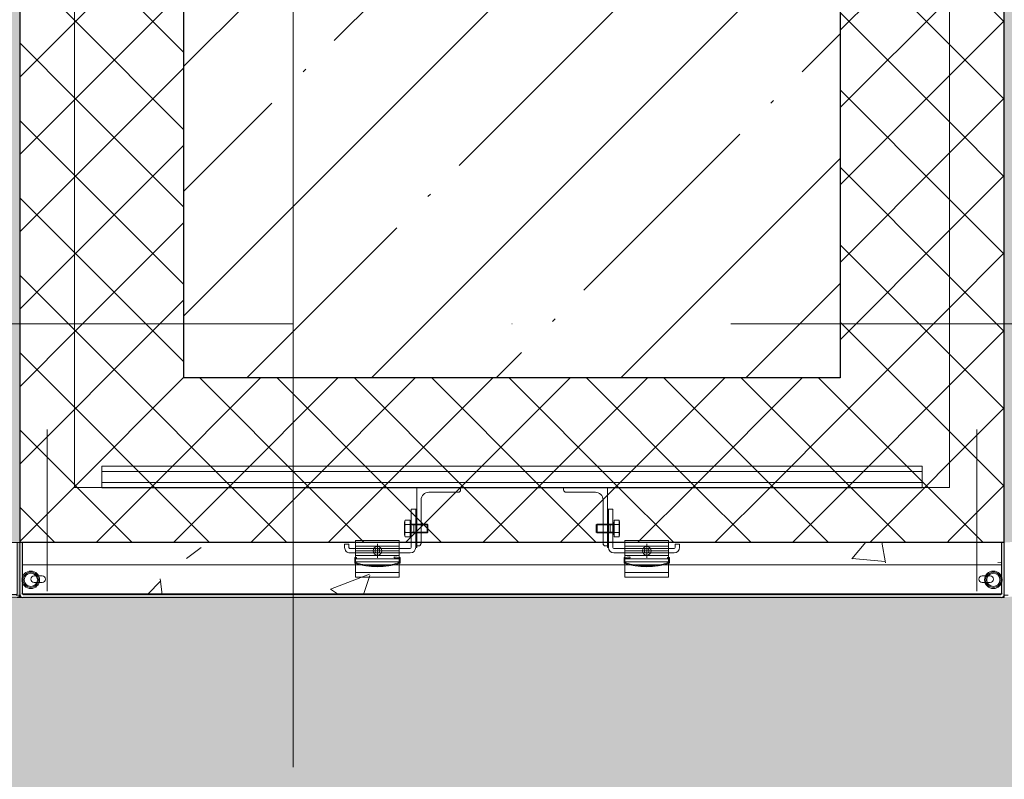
# Model space of a CAD drawing. Header units: millimetres. Extents: x 56389 to 130899, y 36187 to 101460.
# Tile 6 of 134: x 60407 to 61307, y 38693 to 39387. Entities that reach past the tile are written whole.
import ezdxf

# ---------------------------------------------------------------- set-up
doc = ezdxf.new("R2010")
doc.units = ezdxf.units.MM
doc.linetypes.add('3_ Штрих_ 1 х 1 мм', pattern=[200, 100, -100])
doc.linetypes.add('4_ Штрихпунктир_ 10 х 2 мм', pattern=[1400, 1000, -200, 0, -200])
for name, color, linetype, lineweight in [('Несущие колонны', 7, 'Continuous', 9), ('Обобщенные модели', 7, 'Continuous', 9), ('Оборудование', 7, 'Continuous', 9), ('Общие ребра', 7, 'Continuous', 9), ('Оси', 7, 'Continuous', 9), ('Стены', 7, 'Continuous', 9), ('Штриховка поверхностей', 7, 'Continuous', 9)]:
    doc.layers.add(name, color=color, linetype=linetype, lineweight=lineweight)
pattern_1 = [(45, (0, 0), (-35.35534, 35.35534), []), (135, (0, 0), (-35.35534, -35.35534), [])]

# ---------------------------------------------------------------- blocks, each defined once
blk = doc.blocks.new('КР_Колонна_ЖБ_Прямоугольная - 600x800h_B40-V9-ВКК_01_К4_З_ЭОМ_кабель_')
at = {"layer": 'Несущие колонны', "lineweight": 5, "true_color": 0xcccccc}
h = blk.add_hatch(dxfattribs=at)
h.set_pattern_fill('FP_15', color=254, style=0, pattern_type=2)
h.set_pattern_definition([(45, (-108470, -350), (-114.04925, 114.04925), []), (45, (-108355.95, -350), (-114.04925, 114.04925), [201.613, -40.323, 3.353, -36.97])])
h.paths.add_polyline_path([(-300, -399.49), (299.96, -399.49), (299.96, 400), (-300, 400), (-300, -399.45)])
blk = doc.blocks.new('Наметкина 10_РД_АР_К4_rvt-1-ВКК_01_К4_З_ЭОМ_кабель_')
at = {"layer": 'Несущие колонны', "color": 254, "linetype": '3_ Штрих_ 1 х 1 мм', "lineweight": 13, "true_color": 0xcccccc}
blk.add_blockref('КР_Колонна_ЖБ_Прямоугольная - 600x800h_B40-V9-ВКК_01_К4_З_ЭОМ_кабель_', (108470, 350), dxfattribs=at)
blk = doc.blocks.new('1200_Колона радиальная -01 - link_Подсистема для радиальной колонны_dwg-V191-ВКК_01_К4_З_ЭОМ_кабель_')
at = {"layer": 'Обобщенные модели', "color": 254, "true_color": 0xcccccc}
blk.add_arc((-52864.39, 93043.34), 598, 360, 0.3284, dxfattribs=at)
blk = doc.blocks.new('1200_Колона радиальная -01 - Тип 1-V192-ВКК_01_К4_З_ЭОМ_кабель_')
blk.add_blockref('1200_Колона радиальная -01 - link_Подсистема для радиальной колонны_dwg-V191-ВКК_01_К4_З_ЭОМ_кабель_', (52989.39, -92793.34))
blk = doc.blocks.new('1200_Колона радиальная -01 - link_Подсистема для радиальной колонны_dwg-V193-ВКК_01_К4_З_ЭОМ_кабель_')
at = {"layer": 'Обобщенные модели', "color": 254, "true_color": 0xcccccc}
for radius, start in [(550, 0.0044), (598, 179.6716)]:
    blk.add_arc((-52864.39, 93043.34), radius, start, 180, dxfattribs=at)
blk = doc.blocks.new('1200_Колона радиальная -01 - Тип 1-V194-ВКК_01_К4_З_ЭОМ_кабель_')
blk.add_blockref('1200_Колона радиальная -01 - link_Подсистема для радиальной колонны_dwg-V193-ВКК_01_К4_З_ЭОМ_кабель_', (52989.39, -92793.34))
blk = doc.blocks.new('2ЭПК-01 - 2ЭПК-01-V179-ВКК_01_К4_З_ЭОМ_кабель_')
at = {"layer": 'Оборудование', "color": 254, "true_color": 0xcccccc}
for centre, radius, start, end in [((-542.57, 250.24), 2.5, 64.96715, 155.24047), ((-542.07, 248.91), 1, 64.86821, 149.38169), ((-597.45, 2.54), 2.54, 181.64341, 270), ((-596.47, 3.5), 1, 179.66366, 257.09481)]:
    blk.add_arc(centre, radius, start, end, dxfattribs=at)
blk = doc.blocks.new('Металическая панель - Тип 1-V199-ВКК_01_К4_З_ЭОМ_кабель_')
at = {"layer": 'Обобщенные модели', "color": 254, "true_color": 0xcccccc}
for p, q in [((126.9, 596.74), (575, 596.74)), ((150, 594.24), (150, 549.46)), ((395.45, 596.74), (675, 596.74)), ((754.55, 596.74), (475, 596.74)), ((1023.1, 596.74), (575, 596.74)), ((1000, 594.24), (1000, 549.46)), ((138, 586.34), (145.33, 586.34)), ((1012, 586.34), (1004.67, 586.34)), ((145.33, 580.29), (138, 580.29)), ((431.88, 577.41), (471.88, 577.41)), ((718.12, 577.41), (678.12, 577.41)), ((1004.67, 580.29), (1012, 580.29)), ((127.5, 570.21), (575, 570.21)), ((395.45, 570.21), (675, 570.21)), ((431.88, 567.56), (471.88, 567.56)), ((754.55, 570.21), (475, 570.21)), ((1022.5, 570.21), (575, 570.21)), ((718.12, 567.56), (678.12, 567.56)), ((431.88, 564.86), (471.88, 564.86)), ((471.88, 561.66), (431.88, 561.66)), ((451.88, 563.86), (451.88, 550.97)), ((718.12, 564.86), (678.12, 564.86)), ((678.12, 561.66), (718.12, 561.66)), ((698.12, 563.86), (698.12, 550.97)), ((431.88, 557.41), (471.88, 557.41)), ((431.88, 553.16), (471.88, 553.16)), ((431.88, 549.91), (471.88, 549.91)), ((458.33, 557.41), (445.44, 557.41)), ((718.12, 557.41), (678.12, 557.41)), ((718.12, 553.16), (678.12, 553.16)), ((718.12, 549.91), (678.12, 549.91)), ((691.67, 557.41), (704.56, 557.41)), ((477.24, 540.83), (481.71, 540.83)), ((482.08, 542.81), (482.08, 531.35)), ((485.21, 541.08), (485.21, 533.08)), ((485.21, 540.31), (498.08, 540.31)), ((497.32, 541.08), (497.32, 533.08)), ((664.79, 540.31), (651.92, 540.31)), ((652.68, 541.08), (652.68, 533.08)), ((664.79, 541.08), (664.79, 533.08)), ((667.92, 542.81), (667.92, 531.35)), ((672.76, 540.83), (668.29, 540.83)), ((481.71, 533.33), (477.24, 533.33)), ((485.21, 533.85), (498.08, 533.85)), ((664.79, 533.85), (651.92, 533.85)), ((668.29, 533.33), (672.76, 533.33)), ((453.72, 499.97), (675, 499.97)), ((696.28, 499.97), (475, 499.97)), ((525.58, 503.97), (498.88, 503.97)), ((624.42, 503.97), (651.12, 503.97)), ((453.72, 494.97), (675, 494.97)), ((696.28, 494.97), (475, 494.97)), ((453.72, 484.97), (675, 484.97)), ((453.72, 479.97), (675, 479.97)), ((696.28, 484.97), (475, 484.97)), ((696.28, 479.97), (475, 479.97))]:
    blk.add_line(p, q, dxfattribs=at)
at = {"layer": 'Обобщенные модели', "color": 254, "true_color": 0xcccccc, "flags": 128}
for points in [[(471.88, 581.41), (431.88, 581.41), (431.88, 571.41), (431.88, 547.91), (471.88, 547.91), (471.88, 571.41)], [(678.12, 581.41), (718.12, 581.41), (718.12, 571.41), (718.12, 547.91), (678.12, 547.91), (678.12, 571.41)], [(449.88, 558.57), (451.88, 559.73), (453.89, 558.57), (453.89, 556.26), (451.88, 555.1), (449.88, 556.26)], [(700.12, 558.57), (698.12, 559.73), (696.11, 558.57), (696.11, 556.26), (698.12, 555.1), (700.12, 556.26)], [(487.88, 554.41), (487.88, 519.41), (486.88, 519.41), (486.88, 554.41)], [(662.12, 554.41), (662.12, 519.41), (663.12, 519.41), (663.12, 554.41)], [(476.78, 542.88), (477.24, 544.59), (481.71, 544.59), (481.71, 529.57), (477.24, 529.57), (476.78, 531.28)], [(673.22, 542.88), (672.76, 544.59), (668.29, 544.59), (668.29, 529.57), (672.76, 529.57), (673.22, 531.28)]]:
    blk.add_lwpolyline(points, close=True, dxfattribs=at)
for points in [[(431.09, 568.66), (431.09, 563.71), (432.78, 563.49), (432.88, 564.29), (431.89, 564.41), (431.89, 568.21)], [(471.88, 568.21), (471.88, 564.41), (467.15, 563.81), (467.25, 563.01), (472.68, 563.71), (472.68, 568.66)], [(678.12, 568.21), (678.12, 564.41), (682.85, 563.81), (682.75, 563.01), (677.32, 563.71), (677.32, 568.66)], [(718.91, 568.66), (718.91, 563.71), (717.22, 563.49), (717.12, 564.29), (718.11, 564.41), (718.11, 568.21)], [(481.88, 559.41), (471.88, 559.41), (431.88, 559.41), (426.88, 559.41)], [(668.12, 559.41), (678.12, 559.41), (718.12, 559.41), (723.12, 559.41)], [(425.88, 554.41), (425.88, 551.41), (421.88, 551.41), (421.88, 554.41)], [(426.88, 555.41), (431.88, 555.41), (471.88, 555.41), (481.88, 555.41)], [(482.88, 554.41), (482.88, 519.41), (486.88, 519.41), (486.88, 554.41)], [(489.58, 552.97), (487.88, 552.97), (487.88, 499.97), (527.88, 499.97), (527.88, 501.67)], [(491.88, 510.97), (491.88, 550.67), (491.12, 552.38)], [(660.42, 552.97), (662.12, 552.97), (662.12, 499.97), (622.12, 499.97), (622.12, 501.67)], [(658.12, 510.97), (658.12, 550.67), (658.88, 552.38)], [(667.12, 554.41), (667.12, 519.41), (663.12, 519.41), (663.12, 554.41)], [(723.12, 555.41), (718.12, 555.41), (678.12, 555.41), (668.12, 555.41)], [(724.12, 554.41), (724.12, 551.41), (728.12, 551.41), (728.12, 554.41)], [(482.48, 541.08), (497.32, 541.08), (498.08, 540.31), (498.08, 533.85), (497.32, 533.08), (482.48, 533.08)], [(667.52, 541.08), (652.68, 541.08), (651.92, 540.31), (651.92, 533.85), (652.68, 533.08), (667.52, 533.08)]]:
    blk.add_lwpolyline(points, dxfattribs=at)
at = {"layer": 'Обобщенные модели', "color": 254, "true_color": 0xcccccc}
for centre in [(451.88, 557.41), (698.12, 557.41)]:
    blk.add_circle(centre, 4, dxfattribs=at)
at = {"layer": 'Обобщенные модели', "color": 254, "lineweight": 25, "true_color": 0xcccccc}
for centre, radius, start, end in [((127.5, 597.5), 2.5, 90, 180), ((128.5, 596.5), 1, 90, 180), ((1021.5, 596.5), 1, 0, 90), ((1022.5, 597.5), 2.5, 0, 90)]:
    blk.add_arc(centre, radius, start, end, dxfattribs=at)
at = {"layer": 'Обобщенные модели', "color": 254, "true_color": 0xcccccc}
for centre, radius, start, end in [((138, 583.34), 3, 90, 270), ((145.33, 583.29), 3, 270, 90), ((1004.67, 583.29), 3, 90, 270), ((1012, 583.34), 3, 270, 90), ((451.88, 507.7), 64.41, 71.16054, 108.83946), ((451.88, 505.2), 66.11, 72.39059, 107.60977), ((698.12, 507.7), 64.41, 71.16054, 108.83946), ((698.12, 505.2), 66.11, 72.39023, 107.60941), ((426.88, 554.41), 5, 90, 180), ((481.88, 554.41), 5, 0, 90), ((668.12, 554.41), 5, 90, 180), ((723.12, 554.41), 5, 360, 90), ((426.88, 554.41), 1, 90, 180), ((481.88, 554.41), 1, 0, 90), ((489.58, 550.67), 2.3, 0, 90), ((660.42, 550.67), 2.3, 90, 180), ((668.12, 554.41), 1, 90, 180), ((723.12, 554.41), 1, 360, 90), ((483.64, 542.71), 6.67, 163.65711, 196.34289), ((503.24, 537.08), 26.27, 171.78679, 188.21321), ((485.21, 547.08), 6.77, 242.46222, 270), ((664.79, 547.08), 6.77, 270, 297.53778), ((666.36, 542.71), 6.67, 343.65711, 16.34289), ((646.76, 537.08), 26.27, 351.78679, 8.21321), ((483.64, 531.45), 6.67, 163.65711, 196.34289), ((485.21, 527.08), 6.77, 90, 117.53778), ((664.79, 527.08), 6.77, 62.46222, 90), ((666.36, 531.45), 6.67, 343.65711, 16.34289), ((498.88, 510.97), 7, 180, 270), ((651.12, 510.97), 7, 270, 360), ((525.58, 501.67), 2.3, 0, 90), ((624.42, 501.67), 2.3, 90, 180)]:
    blk.add_arc(centre, radius, start, end, dxfattribs=at)
blk = doc.blocks.new('1200_Колона радиальная -01 - link_Подсистема для радиальной колонны_dwg-V625-ВКК_01_К4_З_ЭОМ_кабель_')
at = {"layer": 'Обобщенные модели', "color": 254, "true_color": 0xcccccc}
blk.add_arc((-52864.39, 93043.34), 598, 360, 0.3284, dxfattribs=at)
blk = doc.blocks.new('1200_Колона радиальная -01 - Тип 3-V626-ВКК_01_К4_З_ЭОМ_кабель_')
blk.add_blockref('1200_Колона радиальная -01 - link_Подсистема для радиальной колонны_dwg-V625-ВКК_01_К4_З_ЭОМ_кабель_', (52989.39, -92793.34))
blk = doc.blocks.new('1200_Колона радиальная -01 - link_Подсистема для радиальной колонны_dwg-V623-ВКК_01_К4_З_ЭОМ_кабель_')
at = {"layer": 'Обобщенные модели', "color": 254, "true_color": 0xcccccc}
for radius, start in [(550, 360), (598, 179.6716)]:
    blk.add_arc((-52864.39, 93043.34), radius, start, 180, dxfattribs=at)
blk = doc.blocks.new('1200_Колона радиальная -01 - Тип 3-V624-ВКК_01_К4_З_ЭОМ_кабель_')
blk.add_blockref('1200_Колона радиальная -01 - link_Подсистема для радиальной колонны_dwg-V623-ВКК_01_К4_З_ЭОМ_кабель_', (52989.39, -92793.34))
blk = doc.blocks.new('2ЭПК-01 - 2ЭПК-01-4199967-ВКК_01_К4_З_ЭОМ_кабель_')
at = {"layer": 'Оборудование', "true_color": 0xf2f2f2}
h = blk.add_hatch(color=7, dxfattribs=at)
h.paths.add_polyline_path([(-498.47, 232.44), (-541.51, 252.51), (-541.65, 249.82), (-499.52, 230.17)])
h.paths.add_polyline_path([(-542.93, 249.42), (-544.84, 251.29), (-575.03, 171.26), (-593.54, 87.75), (-599.99, 2.46), (-597.47, 3.51), (-591, 87.78), (-572.7, 170.31)])
h.paths.add_polyline_path([(-550, 0), (-550, 2.5), (-596.47, 2.5), (-597.45, 0)])
at = {"layer": 'Оборудование', "color": 254, "true_color": 0xcccccc}
for p, q in [((-498.47, 232.44), (-541.51, 252.51)), ((-541.65, 249.82), (-499.52, 230.17)), ((-499.52, 230.17), (-498.47, 232.44)), ((-597.45, 0), (-550, 0)), ((-550, 2.5), (-596.47, 2.5)), ((-550, 0), (-550, 2.5))]:
    blk.add_line(p, q, dxfattribs=at)
for centre, radius, start, end in [((-542.57, 250.24), 2.5, 64.96715, 155.24047), ((0, 0), 600, 155.24047, 179.76473), ((0.01, 0), 597.49, 155.32638, 179.66366), ((-542.07, 248.91), 1, 64.86821, 149.38169), ((-597.45, 2.54), 2.54, 181.64341, 270), ((-596.47, 3.5), 1, 179.66366, 270)]:
    blk.add_arc(centre, radius, start, end, dxfattribs=at)
blk = doc.blocks.new('Металическая панель - Тип 1-4534751-ВКК_01_К4_З_ЭОМ_кабель_')
at = {"layer": 'Обобщенные модели', "true_color": 0xf2f2f2}
h = blk.add_hatch(color=7, dxfattribs=at)
h.paths.add_polyline_path([(1022.5, 550), (1025, 550), (1025, 597.5), (1022.5, 596.5)])
h.paths.add_polyline_path([(127.5, 550), (127.5, 596.5), (125, 597.5), (125, 550)])
h.paths.add_polyline_path([(494.04, 597.5), (1021.5, 597.5), (1022.5, 600), (127.5, 600), (128.5, 597.5)])
at = {"layer": 'Обобщенные модели', "color": 254, "true_color": 0xcccccc}
for p, q in [((125, 597.5), (125, 550)), ((126.9, 596.74), (575, 596.74)), ((1022.5, 600), (127.5, 600)), ((127.5, 550), (127.5, 596.5)), ((128.5, 597.5), (1021.5, 597.5)), ((150, 594.24), (150, 446.74)), ((395.45, 596.74), (675, 596.74)), ((754.55, 596.74), (475, 596.74)), ((1023.1, 596.74), (575, 596.74)), ((1000, 594.24), (1000, 446.74)), ((1022.5, 596.5), (1022.5, 550)), ((1025, 550), (1025, 597.5)), ((138, 586.34), (145.33, 586.34)), ((1012, 586.34), (1004.67, 586.34)), ((145.33, 580.29), (138, 580.29)), ((431.88, 577.41), (471.88, 577.41)), ((718.12, 577.41), (678.12, 577.41)), ((1004.67, 580.29), (1012, 580.29)), ((127.5, 570.21), (575, 570.21)), ((395.45, 570.21), (675, 570.21)), ((431.88, 567.56), (471.88, 567.56)), ((754.55, 570.21), (475, 570.21)), ((1022.5, 570.21), (575, 570.21)), ((718.12, 567.56), (678.12, 567.56)), ((431.88, 564.86), (471.88, 564.86)), ((471.88, 561.66), (431.88, 561.66)), ((451.88, 563.86), (451.88, 550.97)), ((718.12, 564.86), (678.12, 564.86)), ((678.12, 561.66), (718.12, 561.66)), ((698.12, 563.86), (698.12, 550.97)), ((125, 550), (127.5, 550)), ((431.88, 557.41), (471.88, 557.41)), ((431.88, 553.16), (471.88, 553.16)), ((431.88, 549.91), (471.88, 549.91)), ((458.33, 557.41), (445.44, 557.41)), ((718.12, 557.41), (678.12, 557.41)), ((718.12, 553.16), (678.12, 553.16)), ((718.12, 549.91), (678.12, 549.91)), ((691.67, 557.41), (704.56, 557.41)), ((1022.5, 550), (1025, 550)), ((477.24, 540.83), (481.71, 540.83)), ((482.08, 542.81), (482.08, 531.35)), ((485.21, 541.08), (485.21, 533.08)), ((485.21, 540.31), (498.08, 540.31)), ((497.32, 541.08), (497.32, 533.08)), ((664.79, 540.31), (651.92, 540.31)), ((652.68, 541.08), (652.68, 533.08)), ((664.79, 541.08), (664.79, 533.08)), ((667.92, 542.81), (667.92, 531.35)), ((672.76, 540.83), (668.29, 540.83)), ((481.71, 533.33), (477.24, 533.33)), ((485.21, 533.85), (498.08, 533.85)), ((664.79, 533.85), (651.92, 533.85)), ((668.29, 533.33), (672.76, 533.33)), ((200, 499.97), (200, 479.97)), ((200, 499.97), (575, 499.97)), ((453.72, 499.97), (675, 499.97)), ((696.28, 499.97), (475, 499.97)), ((525.58, 503.97), (498.88, 503.97)), ((950, 499.97), (575, 499.97)), ((624.42, 503.97), (651.12, 503.97)), ((950, 499.97), (950, 479.97)), ((200, 494.97), (575, 494.97)), ((453.72, 494.97), (675, 494.97)), ((696.28, 494.97), (475, 494.97)), ((950, 494.97), (575, 494.97)), ((200, 484.97), (575, 484.97)), ((200, 479.97), (575, 479.97)), ((453.72, 484.97), (675, 484.97)), ((453.72, 479.97), (675, 479.97)), ((696.28, 484.97), (475, 484.97)), ((696.28, 479.97), (475, 479.97)), ((950, 484.97), (575, 484.97)), ((950, 479.97), (575, 479.97))]:
    blk.add_line(p, q, dxfattribs=at)
at = {"layer": 'Обобщенные модели', "color": 254, "true_color": 0xcccccc, "flags": 128}
for points in [[(471.88, 581.41), (431.88, 581.41), (431.88, 571.41), (431.88, 547.91), (471.88, 547.91), (471.88, 571.41)], [(678.12, 581.41), (718.12, 581.41), (718.12, 571.41), (718.12, 547.91), (678.12, 547.91), (678.12, 571.41)], [(449.88, 558.57), (451.88, 559.73), (453.89, 558.57), (453.89, 556.26), (451.88, 555.1), (449.88, 556.26)], [(700.12, 558.57), (698.12, 559.73), (696.11, 558.57), (696.11, 556.26), (698.12, 555.1), (700.12, 556.26)], [(487.88, 554.41), (487.88, 519.41), (486.88, 519.41), (486.88, 554.41)], [(662.12, 554.41), (662.12, 519.41), (663.12, 519.41), (663.12, 554.41)], [(476.78, 542.88), (477.24, 544.59), (481.71, 544.59), (481.71, 529.57), (477.24, 529.57), (476.78, 531.28)], [(673.22, 542.88), (672.76, 544.59), (668.29, 544.59), (668.29, 529.57), (672.76, 529.57), (673.22, 531.28)]]:
    blk.add_lwpolyline(points, close=True, dxfattribs=at)
for points in [[(431.09, 568.66), (431.09, 563.71), (432.78, 563.49), (432.88, 564.29), (431.89, 564.41), (431.89, 568.21)], [(471.88, 568.21), (471.88, 564.41), (467.15, 563.81), (467.25, 563.01), (472.68, 563.71), (472.68, 568.66)], [(678.12, 568.21), (678.12, 564.41), (682.85, 563.81), (682.75, 563.01), (677.32, 563.71), (677.32, 568.66)], [(718.91, 568.66), (718.91, 563.71), (717.22, 563.49), (717.12, 564.29), (718.11, 564.41), (718.11, 568.21)], [(481.88, 559.41), (471.88, 559.41), (431.88, 559.41), (426.88, 559.41)], [(668.12, 559.41), (678.12, 559.41), (718.12, 559.41), (723.12, 559.41)], [(425.88, 554.41), (425.88, 551.41), (421.88, 551.41), (421.88, 554.41)], [(426.88, 555.41), (431.88, 555.41), (471.88, 555.41), (481.88, 555.41)], [(482.88, 554.41), (482.88, 519.41), (486.88, 519.41), (486.88, 554.41)], [(489.58, 552.97), (487.88, 552.97), (487.88, 499.97), (527.88, 499.97), (527.88, 501.67)], [(491.88, 510.97), (491.88, 550.67), (491.12, 552.38)], [(660.42, 552.97), (662.12, 552.97), (662.12, 499.97), (622.12, 499.97), (622.12, 501.67)], [(658.12, 510.97), (658.12, 550.67), (658.88, 552.38)], [(667.12, 554.41), (667.12, 519.41), (663.12, 519.41), (663.12, 554.41)], [(723.12, 555.41), (718.12, 555.41), (678.12, 555.41), (668.12, 555.41)], [(724.12, 554.41), (724.12, 551.41), (728.12, 551.41), (728.12, 554.41)], [(482.48, 541.08), (497.32, 541.08), (498.08, 540.31), (498.08, 533.85), (497.32, 533.08), (482.48, 533.08)], [(667.52, 541.08), (652.68, 541.08), (651.92, 540.31), (651.92, 533.85), (652.68, 533.08), (667.52, 533.08)]]:
    blk.add_lwpolyline(points, dxfattribs=at)
at = {"layer": 'Обобщенные модели', "color": 254, "true_color": 0xcccccc}
for centre, radius in [((135, 583.95), 8), ((135, 583.95), 7), ((135, 583.95), 6), ((1015, 583.95), 8), ((1015, 583.95), 7), ((1015, 583.95), 6), ((451.88, 557.41), 4), ((698.12, 557.41), 4)]:
    blk.add_circle(centre, radius, dxfattribs=at)
for centre, radius, start, end in [((127.5, 597.5), 2.5, 90, 180), ((128.5, 596.5), 1, 90, 180), ((1021.5, 596.5), 1, 0, 90), ((1022.5, 597.5), 2.5, 0, 90), ((138, 583.34), 3, 90, 270), ((145.33, 583.29), 3, 270, 90), ((1004.67, 583.29), 3, 90, 270), ((1012, 583.34), 3, 270, 90), ((451.88, 507.7), 64.41, 71.16054, 108.83946), ((451.88, 505.2), 66.11, 72.39059, 107.60977), ((698.12, 507.7), 64.41, 71.16054, 108.83946), ((698.12, 505.2), 66.11, 72.39023, 107.60941), ((426.88, 554.41), 5, 90, 180), ((481.88, 554.41), 5, 0, 90), ((668.12, 554.41), 5, 90, 180), ((723.12, 554.41), 5, 360, 90), ((426.88, 554.41), 1, 90, 180), ((481.88, 554.41), 1, 0, 90), ((489.58, 550.67), 2.3, 0, 90), ((660.42, 550.67), 2.3, 90, 180), ((668.12, 554.41), 1, 90, 180), ((723.12, 554.41), 1, 360, 90), ((483.64, 542.71), 6.67, 163.65711, 196.34289), ((503.24, 537.08), 26.27, 171.78679, 188.21321), ((485.21, 547.08), 6.77, 242.46222, 270), ((664.79, 547.08), 6.77, 270, 297.53778), ((666.36, 542.71), 6.67, 343.65711, 16.34289), ((646.76, 537.08), 26.27, 351.78679, 8.21321), ((483.64, 531.45), 6.67, 163.65711, 196.34289), ((485.21, 527.08), 6.77, 90, 117.53778), ((664.79, 527.08), 6.77, 62.46222, 90), ((666.36, 531.45), 6.67, 343.65711, 16.34289), ((498.88, 510.97), 7, 180, 270), ((651.12, 510.97), 7, 270, 360), ((525.58, 501.67), 2.3, 0, 90), ((624.42, 501.67), 2.3, 90, 180)]:
    blk.add_arc(centre, radius, start, end, dxfattribs=at)
blk = doc.blocks.new('Цоколь радиальный - Тип 1-V824-ВКК_01_К4_З_ЭОМ_кабель_')
at = {"layer": 'Обобщенные модели', "true_color": 0xcccccc}
h = blk.add_hatch(dxfattribs=at)
h.set_pattern_fill('FP_290', color=254, style=0, pattern_type=2)
h.set_pattern_definition([(320, (-225, 108270), (-31.8783, -364.3679), [38.1, -419.1]), (265, (-225, 108270), (382.1133, 70.4859), [30.48, -335.28]), (10.451, (-227.66, 108239.64), (350.2334, -293.885), [32.38, -356.18]), (316.184, (-123.4, 108270), (-84.0858, -542.1585), [57.15, -628.65]), (6.636, (-130.4, 108224.8), (494.8554, -474.805), [48.57, -534.27]), (261.184, (-123.4, 108270), (494.85, -474.8102), [45.72, -502.92]), (291, (-148.8, 108219.2), (-204.5305, -303.2285), [38.1, -419.1]), (236, (-148.8, 108219.2), (368.376, -123.6039), [30.48, -335.28]), (341.451, (-165.84, 108193.93), (163.8427, -426.8341), [32.38, -356.18]), (307.5, (-225, 108270), (169.11015, -6.17665), [16.764, -314.452, 16.764, -323.596, -336.55]), (307.5, (-225, 108270), (169.11015, -6.17665), [-671.576, 16.764, -319.786]), (277.5, (-225, 108270), (200.3615, -133.63888), [16.764, -177.292, 16.764, -306.832, -128.27]), (277.5, (-225, 108270), (200.3615, -133.63888), [-517.652, 16.764, -111.506]), (237.5, (-225, 108383.28), (-11.45836, -271.18182), [16.764, -110.236, 16.764, -379.476, -525.78]), (237.5, (-225, 108383.28), (-11.45836, -271.18182), [-523.24, 16.764, -509.016]), (227.5, (-225, 108434.08), (50.85285, -296.2585), [16.764, -148.336, 16.764, -246.38, -373.38]), (227.5, (-225, 108434.08), (50.85285, -296.2585), [-428.244, 16.764, -356.616])])
h.paths.add_polyline_path([(-475, 250), (-472.45, 250), (-471.47, 252.5), (-425, 252.5), (-424.49, 256.84), (-417.53, 337.78), (-400.57, 412.12), (-370.53, 488.64), (-324.85, 565.57), (-277.17, 625.03), (-217.92, 680.01), (-150, 726.31), (-75.94, 761.98), (2.61, 786.21), (83.9, 798.46), (166.1, 798.46), (247.39, 786.21), (325.94, 761.98), (400, 726.31), (472.05, 676.18), (528.18, 624.1), (579.43, 559.83), (622.88, 482.67), (650.57, 412.12), (668.86, 331.97), (675.25, 252.5), (721.49, 252.46), (722.47, 250), (724.99, 250.14), (724.82, 252.54), (722.47, 253.51), (716, 337.78), (697.34, 421.26), (667.93, 499.42), (669.67, 501.29), (667.19, 505.82), (665.02, 505.68), (623.22, 579.72), (571.37, 647.02), (510.33, 706.41), (441.13, 756.71), (364.61, 796.9), (291.36, 823.87), (208.17, 841.62), (122.88, 847.34), (37.65, 840.84), (-45.77, 822.24), (-125.68, 791.93), (-200.43, 750.52), (-265.17, 702.16), (-325.6, 641.85), (-376.82, 573.54), (-415.02, 505.68), (-417.71, 504.86), (-419.73, 501.18), (-418.2, 498.7), (-449, 414.41), (-466.53, 330.8), (-472.47, 253.51), (-474.82, 252.46), (-474.99, 250.14)])
h.paths.add_polyline_path([(-416.65, 499.82), (-416.51, 502.51), (-373.47, 482.44), (-374.99, 480.39), (-416.51, 499.75)])
h.paths.add_polyline_path([(-416.51, 502.51), (-414.53, 504.35), (-372.87, 485.04), (-373.95, 482.67), (-416.49, 502.51)])
h.paths.add_polyline_path([(622.87, 485.04), (665.02, 503.9), (666.5, 502.51), (623.95, 482.67), (623.41, 483.85)])
h.paths.add_polyline_path([(623.47, 482.44), (666.57, 501.29), (665.8, 499.42), (624.52, 480.17)])
at = {"layer": 'Обобщенные модели', "color": 254, "true_color": 0xcccccc}
blk.add_line((-475, 250), (-472.53, 250), dxfattribs=at)
for radius, start in [(550, 0.0044), (600, 179.75709)]:
    blk.add_arc((125, 250), radius, start, 180, dxfattribs=at)
blk = doc.blocks.new('Цоколь прямоугольный серый - Тип 1-4208461-ВКК_01_К4_З_ЭОМ_кабель_')
at = {"layer": 'Обобщенные модели', "true_color": 0xcccccc}
h = blk.add_hatch(dxfattribs=at)
h.set_pattern_fill('FP_308', color=254, style=0, pattern_type=2)
h.set_pattern_definition([(230, (109045, 349.97), (-364.3679, 31.8783), [38.1, -419.1]), (175, (109045, 349.97), (70.4859, -382.1133), [30.48, -335.28]), (280.451, (109014.64, 352.63), (-293.885, -350.2334), [32.38, -356.18]), (226.184, (109045, 248.37), (-542.1585, 84.0858), [57.15, -628.65]), (276.636, (108999.8, 255.4), (-474.805, -494.8554), [48.57, -534.27]), (171.184, (109045, 248.4), (-474.8102, -494.85), [45.72, -502.92]), (201, (108994.2, 273.77), (-303.2285, 204.5305), [38.1, -419.1]), (146, (108994.2, 273.77), (-123.6039, -368.376), [30.48, -335.28]), (251.451, (108968.93, 290.82), (-426.8341, -163.8427), [32.38, -356.18]), (217.5, (109045, 349.97), (-6.17665, -169.11015), [16.764, -314.452, 16.764, -323.596, -336.55]), (217.5, (109045, 349.97), (-6.17665, -169.11015), [-671.576, 16.764, -319.786]), (187.5, (109045, 349.97), (-133.63888, -200.3615), [16.764, -177.292, 16.764, -306.832, -128.27]), (187.5, (109045, 349.97), (-133.63888, -200.3615), [-517.652, 16.764, -111.506]), (147.5, (109158.28, 349.97), (-271.18182, 11.45836), [16.764, -110.236, 16.764, -379.476, -525.78]), (147.5, (109158.28, 349.97), (-271.18182, 11.45836), [-523.24, 16.764, -509.016]), (137.5, (109209.08, 349.97), (-296.2585, -50.85285), [16.764, -148.336, 16.764, -246.38, -373.38]), (137.5, (109209.08, 349.97), (-296.2585, -50.85285), [-428.244, 16.764, -356.616])])
h.paths.add_polyline_path([(127.5, 600), (125, 600), (125.18, 597.43), (127.5, 596.5), (127.5, 550), (125, 549.46), (125.04, 549.46), (1022.5, 550), (1022.5, 596.5), (1025, 597.5), (1025, 600), (1022.33, 599.59), (1021.5, 597.5), (128.5, 597.5), (127.56, 599.85)])
at = {"layer": 'Обобщенные модели', "color": 254, "true_color": 0xcccccc}
for p, q in [((127.5, 600), (125, 600)), ((125, 600), (125, 597.5)), ((1025, 600), (1022.5, 600)), ((1025, 597.5), (1025, 600)), ((175, 550), (975, 550))]:
    blk.add_line(p, q, dxfattribs=at)
blk = doc.blocks.new('Наметкина 10_ТД_АРФ_К4_R21_rvt-1-ВКК_01_К4_З_ЭОМ_кабель_')
at = {"layer": 'Стены', "true_color": 0xcccccc}
h = blk.add_hatch(dxfattribs=at)
h.set_pattern_fill('FP_24', color=254, style=0, pattern_type=2)
h.set_pattern_definition(pattern_1)
h.paths.add_polyline_path([(108069.96, -149.49), (108069.96, 850.25), (108019.96, 850.25), (108019.96, -149.49)])
h = blk.add_hatch(dxfattribs=at)
h.set_pattern_fill('FP_24', color=254, style=0, pattern_type=2)
h.set_pattern_definition(pattern_1)
h.paths.add_polyline_path([(108869.96, -199.49), (108919.96, -199.49), (108919.96, 850.25), (108869.96, 850.25), (108869.96, -149.49)])
h = blk.add_hatch(dxfattribs=at)
h.set_pattern_fill('FP_24', color=254, style=0, pattern_type=2)
h.set_pattern_definition(pattern_1)
h.paths.add_polyline_path([(108169.96, -49.49), (108169.96, 750.25), (108069.96, 750.25), (108069.96, -49.49)])
h = blk.add_hatch(dxfattribs=at)
h.set_pattern_fill('FP_24', color=254, style=0, pattern_type=2)
h.set_pattern_definition(pattern_1)
h.paths.add_polyline_path([(108869.96, -149.49), (108869.96, 750.25), (108769.96, 750.25), (108769.96, -149.49), (108804.14, -149.49)])
h = blk.add_hatch(dxfattribs=at)
h.set_pattern_fill('FP_24', color=254, style=0, pattern_type=2)
h.set_pattern_definition(pattern_1)
h.paths.add_polyline_path([(108389.04, -149.49), (108769.96, -149.49), (108769.96, -49.49), (108069.96, -49.49), (108069.96, -149.49)])
h = blk.add_hatch(dxfattribs=at)
h.set_pattern_fill('FP_24', color=254, style=0, pattern_type=2)
h.set_pattern_definition(pattern_1)
h.paths.add_polyline_path([(108869.96, -199.49), (108869.96, -149.49), (108019.96, -149.49), (108019.96, -199.49), (108804.14, -199.49)])
at = {"layer": 'Штриховка поверхностей', "lineweight": 5, "true_color": 0xfafafa}
h = blk.add_hatch(color=7, dxfattribs=at)
h.paths.add_polyline_path([(107226.92, -2289.57), (109519.96, -2289.57), (109519.75, 346.56), (109513.89, 264.61), (109493.87, 176.06), (109464.78, 98.91), (109424.75, 25.62), (109373.45, -42.92), (109311.61, -104.43), (109244.38, -154.75), (109169.25, -195.78), (109082.12, -227.2), (109001.97, -244.14), (108917.5, -250.03), (108016.49, -249.91), (107932.22, -243.54), (107842.54, -222.7), (107764.15, -192.71), (107686.9, -148.7), (107620.64, -97.48), (107558.84, -33.04), (107512.34, 30.45), (107472.59, 104.61), (107443.59, 183.65), (107425.95, 265.99), (107420.25, 353.44), (107426.11, 435.39), (107446.13, 523.94), (107475.22, 601.09), (107515.25, 674.38), (107570.7, 747.06), (107628.39, 804.43), (107695.62, 854.75), (107770.75, 895.78), (107857.88, 927.2), (107938.03, 944.14), (108023.5, 949.97), (108923.51, 949.91), (109011.69, 942.67), (109097.46, 922.7), (109175.85, 892.71), (109253.1, 848.7), (109319.36, 797.48), (109377.97, 737.36), (109427.66, 669.55), (109467.41, 595.39), (109496.41, 516.35), (109514.05, 434.01), (109519.96, 350.59), (109519.96, 1700), (107219.96, 1700), (107226.13, -2289.57)])
h.paths.add_polyline_path([(108020, -200), (108019.96, -49.49), (108019.65, 899.97), (107933.97, 892.93), (107850.96, 872.85), (107781.36, 845.53), (107704.44, 799.86), (107644.94, 752.14), (107589.99, 692.92), (107543.69, 625), (107508.02, 550.94), (107483.79, 472.39), (107471.54, 391.1), (107471.54, 308.9), (107483.79, 227.61), (107508.02, 149.06), (107543.69, 75), (107589.99, 7.08), (107645.9, -53.18), (107710.17, -104.43), (107787.33, -147.88), (107857.88, -175.57), (107938.03, -193.86), (108019.96, -200)])
h.paths.add_polyline_path([(108920, -200), (109005.39, -193.08), (109089.04, -172.85), (109158.64, -145.53), (109235.56, -99.86), (109295.06, -52.14), (109350.01, 7.08), (109396.31, 75), (109431.98, 149.06), (109456.21, 227.61), (109468.46, 308.9), (109468.46, 391.1), (109456.21, 472.39), (109431.98, 550.94), (109396.31, 625), (109346.16, 697.06), (109294.1, 753.18), (109229.83, 804.43), (109152.24, 848.04), (109082.12, 875.57), (109001.97, 893.86), (108920, 899.97), (108920, -199.49)])
h.paths.add_polyline_path([(108170, -49.49), (108170.21, 750), (108169.96, 750.25), (108169.96, -49.49)])
h.paths.add_polyline_path([(107410.4, 350), (107410.4, 350), (107420, 350)])
at = {"layer": 'Общие ребра', "color": 254, "true_color": 0xcccccc}
for p, q in [((108069.96, 750.25), (108069.96, -49.49)), ((108869.96, -149.49), (108869.96, 750.25)), ((108069.96, -149.49), (108069.96, -49.49)), ((108069.96, -149.49), (108769.96, -149.49)), ((108869.96, -149.49), (108769.96, -149.49))]:
    blk.add_line(p, q, dxfattribs=at)
at = {"layer": 'Стены', "color": 254, "lineweight": 25, "true_color": 0xcccccc}
for p, q in [((108019.96, 750.25), (108019.96, -49.49)), ((108169.96, -49.49), (108169.96, 750.25)), ((108769.96, 750.25), (108769.96, -49.49)), ((108919.96, -199.49), (108919.96, 750.25)), ((108019.96, -49.49), (108019.96, -149.49)), ((108769.96, -49.49), (108169.96, -49.49)), ((108019.96, -149.49), (108019.96, -199.49)), ((108019.96, -199.49), (108769.96, -199.49)), ((108769.96, -199.49), (108869.96, -199.49)), ((108869.96, -199.49), (108919.96, -199.49))]:
    blk.add_line(p, q, dxfattribs=at)
at = {"layer": 'Обобщенные модели', "color": 254, "lineweight": 9, "true_color": 0xcccccc}
for name, p, rotation in [('Цоколь радиальный - Тип 1-V824-ВКК_01_К4_З_ЭОМ_кабель_', (108270, 225), 90), ('1200_Колона радиальная -01 - Тип 1-V194-ВКК_01_К4_З_ЭОМ_кабель_', (108270, 225), 90), ('1200_Колона радиальная -01 - Тип 3-V624-ВКК_01_К4_З_ЭОМ_кабель_', (108270, 225), 90), ('1200_Колона радиальная -01 - Тип 1-V192-ВКК_01_К4_З_ЭОМ_кабель_', (108670, 475), 270), ('1200_Колона радиальная -01 - Тип 3-V626-ВКК_01_К4_З_ЭОМ_кабель_', (108670, 475), 270), ('Металическая панель - Тип 1-4534751-ВКК_01_К4_З_ЭОМ_кабель_', (109045, 349.97), 180), ('Металическая панель - Тип 1-V199-ВКК_01_К4_З_ЭОМ_кабель_', (109045, 349.97), 180), ('Цоколь прямоугольный серый - Тип 1-4208461-ВКК_01_К4_З_ЭОМ_кабель_', (109045, 349.97), 180)]:
    blk.add_blockref(name, p, dxfattribs=dict(at, rotation=rotation))
at = {"layer": 'Оборудование', "color": 254, "lineweight": 9, "true_color": 0xcccccc, "rotation": 90}
for name in ['2ЭПК-01 - 2ЭПК-01-4199967-ВКК_01_К4_З_ЭОМ_кабель_', '2ЭПК-01 - 2ЭПК-01-V179-ВКК_01_К4_З_ЭОМ_кабель_']:
    blk.add_blockref(name, (108020, 350), dxfattribs=at)

msp = doc.modelspace()

# ---------------------------------------------------------------- linework, layer by layer
at = {"layer": 'Оси', "color": 253, "linetype": '4_ Штрихпунктир_ 10 х 2 мм', "true_color": 0xaaaaaa}
for p, q in [((60656.73, 37304.16), (60656.73, 100162.63)), ((84458.33, 39109.59), (57188.96, 39109.59))]:
    msp.add_line(p, q, dxfattribs=at)

# ---------------------------------------------------------------- block references
at = {"lineweight": 5}
for name in ['Наметкина 10_ТД_АРФ_К4_R21_rvt-1-ВКК_01_К4_З_ЭОМ_кабель_', 'Наметкина 10_РД_АР_К4_rvt-1-ВКК_01_К4_З_ЭОМ_кабель_']:
    msp.add_blockref(name, (-47613.27, 39109.59), dxfattribs=at)

doc.saveas('drawing.dxf')
